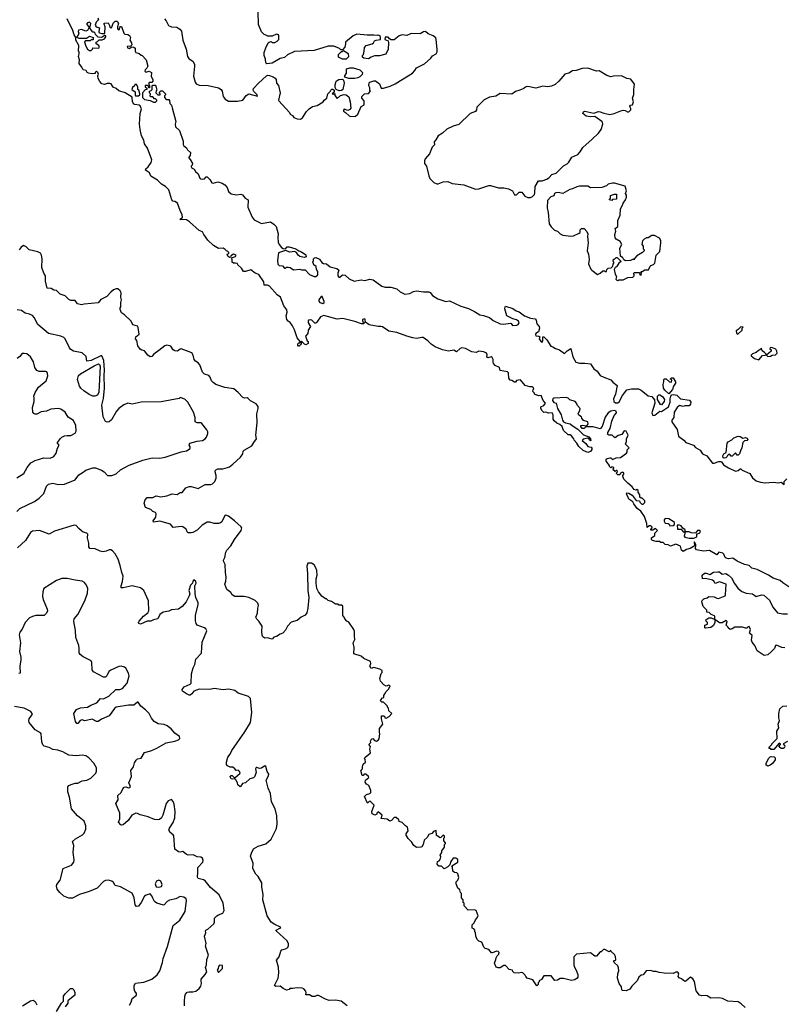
# Model space of a CAD drawing. Extents: x 2087054 to 2277909, y 548907 to 753496.
# Tile 86 of 256: x 2190453 to 2199031, y 589872 to 600916. Entities that reach past the tile are written whole.
import ezdxf

# ---------------------------------------------------------------- set-up
doc = ezdxf.new("R2010")
doc.units = 0

msp = doc.modelspace()

# ---------------------------------------------------------------- linework, layer by layer
at = {"layer": '0CON20XD'}
for points in [[(2193765, 597513), (2193732, 597545), (2193715, 597551), (2193694, 597545), (2193688, 597535), (2193690, 597515), (2193716, 597475), (2193690, 597435), (2193684, 597396), (2193658, 597365), (2193678, 597315), (2193688, 597305), (2193688, 597285), (2193665, 597268), (2193647, 597277), (2193615, 597310), (2193610, 597305), (2193610, 597275), (2193587, 597253), (2193580, 597255), (2193572, 597265), (2193575, 597280), (2193585, 597290), (2193598, 597292), (2193600, 597305), (2193565, 597348), (2193536, 597436), (2193512, 597482), (2193488, 597518), (2193464, 597535), (2193451, 597555), (2193442, 597595), (2193452, 597635), (2193451, 597661), (2193416, 597705), (2193378, 597805), (2193340, 597830), (2193256, 597926), (2193235, 597937), (2193195, 597940), (2193192, 597975), (2193135, 598058), (2193095, 598072), (2193045, 598112), (2192985, 598090), (2192965, 598092), (2192940, 598130), (2192902, 598165), (2192895, 598180), (2192875, 598187), (2192850, 598185), (2192838, 598198), (2192838, 598225), (2192830, 598235), (2192842, 598248), (2192875, 598260), (2192880, 598275), (2192852, 598288), (2192822, 598268), (2192818, 598252), (2192805, 598250), (2192788, 598265), (2192780, 598285), (2192800, 598295), (2192800, 598305), (2192790, 598315), (2192772, 598322), (2192758, 598338), (2192735, 598352), (2192685, 598350), (2192629, 598385), (2192562, 598445), (2192518, 598505), (2192505, 598538), (2192465, 598551), (2192359, 598649), (2192325, 598670), (2192250, 598675), (2192278, 598702), (2192277, 598727), (2192252, 598775), (2192225, 598858), (2192195, 598878), (2192172, 598882), (2192160, 598895), (2192128, 599008), (2192087, 599047), (2192043, 599073), (2191998, 599118), (2191925, 599163), (2191908, 599198), (2191865, 599230), (2191868, 599245), (2191893, 599267), (2191927, 599315), (2191934, 599345), (2191886, 599475), (2191853, 599523), (2191844, 599566), (2191821, 599615), (2191804, 599685), (2191799, 599745), (2191803, 599865), (2191820, 599915), (2191805, 599950), (2191795, 599958), (2191745, 599964), (2191735, 599970), (2191720, 599995), (2191715, 600048), (2191637, 600097), (2191565, 600120), (2191536, 600146), (2191500, 600160), (2191478, 600195), (2191465, 600202), (2191435, 600200), (2191405, 600189), (2191375, 600198), (2191352, 600222), (2191332, 600255), (2191330, 600285), (2191338, 600305), (2191330, 600325), (2191315, 600340), (2191300, 600325), (2191298, 600312), (2191265, 600310), (2191226, 600316), (2191210, 600325), (2191200, 600345), (2191164, 600354), (2191150, 600385), (2191121, 600425), (2191123, 600465), (2191114, 600505), (2191120, 600535), (2191120, 600555), (2191113, 600565), (2191117, 600625), (2191082, 600685), (2191083, 600715), (2191063, 600745), (2191051, 600795), (2190986, 600926)], [(2191328, 600938), (2191337, 600913), (2191312, 600888), (2191300, 600855), (2191310, 600835), (2191350, 600825), (2191340, 600785), (2191340, 600775), (2191348, 600768), (2191375, 600760), (2191405, 600760), (2191410, 600765), (2191412, 600835), (2191400, 600865), (2191402, 600878), (2191445, 600880), (2191462, 600852), (2191463, 600833), (2191475, 600820), (2191487, 600833), (2191501, 600879), (2191525, 600900), (2191545, 600900), (2191562, 600875), (2191550, 600835), (2191552, 600815), (2191568, 600802), (2191575, 600830), (2191585, 600840), (2191595, 600840), (2191620, 600765), (2191633, 600753), (2191665, 600750), (2191685, 600738), (2191696, 600716), (2191690, 600685), (2191707, 600657), (2191710, 600635), (2191695, 600620), (2191660, 600615), (2191662, 600602), (2191685, 600592), (2191708, 600612), (2191732, 600608), (2191748, 600595), (2191748, 600565), (2191755, 600550), (2191795, 600537), (2191815, 600518), (2191826, 600516), (2191872, 600465), (2191892, 600395), (2191879, 600371), (2191860, 600355), (2191858, 600338), (2191868, 600328), (2191905, 600338), (2191930, 600325), (2191928, 600278), (2191948, 600245), (2191948, 600225), (2191935, 600210), (2191905, 600210), (2191900, 600205), (2191900, 600185), (2191910, 600175), (2191908, 600152), (2191902, 600152), (2191900, 600165), (2191888, 600178), (2191862, 600178), (2191860, 600165), (2191878, 600148), (2191880, 600135), (2191862, 600128), (2191830, 600095), (2191830, 600045), (2191855, 600020), (2191915, 600010), (2191955, 599992), (2191975, 599990), (2191990, 600005), (2191990, 600015), (2191975, 600030), (2191965, 600030), (2191945, 600050), (2191925, 600050), (2191918, 600058), (2191920, 600085), (2191910, 600095), (2191910, 600115), (2191928, 600122), (2191940, 600135), (2191938, 600172), (2191948, 600182), (2191972, 600182), (2191982, 600172), (2191990, 600125), (2191983, 600117), (2191980, 600095), (2192002, 600072), (2192028, 600072), (2192030, 600085), (2192020, 600095), (2192020, 600105), (2192035, 600120), (2192055, 600120), (2192090, 600085), (2192090, 600075), (2192078, 600062), (2192078, 600045), (2192095, 600022), (2192125, 600020), (2192135, 600010), (2192138, 599978), (2192155, 599958), (2192165, 599928), (2192206, 599775), (2192199, 599745), (2192200, 599715), (2192245, 599672), (2192288, 599555), (2192288, 599515), (2192293, 599503), (2192325, 599480), (2192337, 599457), (2192370, 599425), (2192366, 599394), (2192352, 599375), (2192352, 599365), (2192367, 599347), (2192393, 599305), (2192388, 599285), (2192378, 599275), (2192382, 599255), (2192409, 599239), (2192424, 599214), (2192456, 599186), (2192475, 599140), (2192485, 599130), (2192505, 599128), (2192525, 599133), (2192545, 599152), (2192555, 599152), (2192588, 599125), (2192608, 599088), (2192625, 599082), (2192675, 599097), (2192725, 599084), (2192756, 599065), (2192781, 599035), (2192795, 598988), (2192824, 598964), (2192885, 598951), (2192935, 598959), (2192952, 598952), (2192983, 598915), (2193017, 598895), (2193014, 598815), (2193062, 598702), (2193082, 598672), (2193165, 598631), (2193265, 598648), (2193305, 598624), (2193330, 598595), (2193354, 598515), (2193348, 598475), (2193351, 598421), (2193364, 598395), (2193392, 598362), (2193410, 598350), (2193434, 598346), (2193455, 598367), (2193475, 598369), (2193550, 598345), (2193583, 598323)], [(2192077, 600927), (2192096, 600905), (2192121, 600851), (2192155, 600837), (2192215, 600831), (2192249, 600809), (2192267, 600787), (2192284, 600685), (2192321, 600585), (2192334, 600504), (2192350, 600480), (2192399, 600449), (2192413, 600415), (2192416, 600395), (2192403, 600283), (2192422, 600215), (2192434, 600195), (2192465, 600181), (2192567, 600177), (2192685, 600152), (2192713, 600133), (2192724, 600115), (2192736, 600055), (2192757, 600025), (2192795, 600004), (2192859, 600001), (2192895, 600001), (2192955, 600012), (2192993, 600067), (2193025, 600086), (2193120, 600060), (2193117, 600075), (2193079, 600109), (2193073, 600125), (2193076, 600145), (2193132, 600205), (2193223, 600287), (2193236, 600294), (2193255, 600292), (2193297, 600277), (2193319, 600259), (2193329, 600245), (2193334, 600205), (2193357, 600177), (2193377, 600095), (2193357, 600015), (2193361, 600005), (2193480, 599875), (2193487, 599857), (2193512, 599842), (2193530, 599820), (2193565, 599803), (2193605, 599801)], [(2193605, 599801), (2193627, 599815), (2193670, 599885), (2193700, 599915), (2193739, 599941), (2193790, 599955), (2193856, 599994), (2193870, 600015), (2193897, 600035), (2193910, 600085), (2193938, 600112), (2193943, 600127), (2193955, 600138), (2193967, 600137), (2193980, 600125), (2193980, 600105), (2193960, 600085), (2193975, 600080), (2193988, 600088), (2193990, 600065), (2194013, 600033), (2194053, 600067), (2194095, 600078), (2194115, 600074), (2194145, 600050), (2194160, 599995), (2194167, 599923), (2194155, 599908), (2194135, 599899), (2194095, 599912), (2194085, 599900), (2194085, 599890), (2194110, 599875), (2194148, 599838), (2194165, 599832), (2194220, 599835), (2194245, 599858), (2194285, 599942), (2194317, 599963), (2194317, 600007), (2194292, 600035), (2194293, 600055), (2194320, 600085), (2194365, 600090), (2194390, 600115), (2194383, 600123), (2194382, 600152), (2194370, 600175), (2194373, 600207), (2194380, 600215), (2194425, 600232), (2194445, 600232), (2194490, 600195), (2194510, 600150), (2194535, 600148), (2194610, 600170), (2194666, 600195), (2194725, 600233), (2194858, 600315), (2194887, 600345), (2194905, 600377), (2194995, 600422), (2195065, 600484), (2195085, 600510), (2195126, 600535), (2195136, 600554), (2195136, 600584), (2195127, 600695), (2195121, 600711), (2195092, 600735), (2195035, 600759), (2195005, 600783), (2194985, 600780), (2194945, 600759), (2194845, 600761), (2194795, 600738), (2194743, 600747), (2194710, 600735), (2194655, 600692), (2194622, 600692), (2194602, 600702), (2194585, 600720), (2194555, 600720), (2194550, 600695), (2194588, 600678), (2194592, 600655), (2194588, 600585), (2194559, 600531), (2194488, 600512), (2194435, 600510), (2194395, 600497), (2194365, 600478), (2194313, 600483), (2194300, 600495), (2194300, 600515), (2194310, 600525), (2194318, 600565), (2194320, 600605), (2194340, 600625), (2194408, 600645), (2194422, 600655), (2194435, 600678), (2194453, 600687), (2194500, 600695), (2194502, 600715), (2194496, 600736), (2194475, 600742), (2194465, 600738), (2194425, 600743), (2194351, 600741), (2194235, 600753), (2194195, 600736), (2194108, 600665), (2194110, 600645), (2194102, 600608), (2194075, 600580), (2194055, 600580), (2194042, 600592), (2193978, 600618), (2193915, 600618), (2193755, 600570), (2193535, 600560), (2193459, 600521), (2193425, 600494), (2193375, 600480), (2193285, 600428), (2193225, 600420), (2193213, 600433), (2193210, 600475), (2193197, 600515), (2193197, 600547), (2193215, 600600), (2193240, 600655), (2193250, 600665), (2193275, 600670), (2193285, 600662), (2193315, 600662), (2193343, 600677), (2193360, 600695), (2193362, 600735), (2193355, 600747), (2193335, 600753), (2193285, 600730), (2193235, 600730), (2193225, 600740), (2193195, 600750), (2193165, 600780), (2193134, 600864), (2193130, 601005)], [(2191255, 600570), (2191270, 600585), (2191275, 600600), (2191335, 600598), (2191350, 600605), (2191342, 600625), (2191310, 600645), (2191310, 600665), (2191325, 600670), (2191345, 600692), (2191379, 600691), (2191405, 600702), (2191420, 600725), (2191420, 600735), (2191405, 600740), (2191387, 600723), (2191372, 600718), (2191335, 600720), (2191302, 600752), (2191300, 600765), (2191290, 600775), (2191275, 600778), (2191258, 600795), (2191240, 600825), (2191250, 600875), (2191235, 600888), (2191215, 600880), (2191202, 600865), (2191230, 600835), (2191230, 600825), (2191212, 600795), (2191195, 600787), (2191145, 600808), (2191113, 600797), (2191110, 600785), (2191116, 600764), (2191108, 600742), (2191092, 600722), (2191115, 600708), (2191202, 600708), (2191235, 600732), (2191278, 600718), (2191278, 600692), (2191255, 600690), (2191242, 600678), (2191195, 600680), (2191182, 600668), (2191195, 600620), (2191212, 600585), (2191235, 600570), (2191255, 600570)], [(2194115, 600472), (2194075, 600472), (2194030, 600495), (2194030, 600525), (2194062, 600558), (2194075, 600560), (2194085, 600570), (2194125, 600550), (2194137, 600537), (2194142, 600498), (2194115, 600472)], [(2194213, 600257), (2194145, 600258), (2194102, 600272), (2194100, 600285), (2194118, 600315), (2194120, 600365), (2194155, 600378), (2194195, 600378), (2194270, 600355), (2194300, 600325), (2194297, 600303), (2194270, 600275), (2194245, 600263), (2194213, 600257)], [(2196155, 598920), (2196185, 598922), (2196205, 598932), (2196227, 598955), (2196233, 598975), (2196237, 599045), (2196272, 599108), (2196315, 599110), (2196365, 599127), (2196393, 599145), (2196422, 599178), (2196470, 599195), (2196555, 599276), (2196595, 599300), (2196615, 599320), (2196647, 599373), (2196714, 599405), (2196742, 599435), (2196769, 599481), (2196876, 599575), (2196945, 599644), (2196976, 599685), (2196996, 599745), (2196993, 599765), (2196984, 599775), (2196905, 599829), (2196856, 599826), (2196808, 599835), (2196772, 599865), (2196777, 599883), (2196795, 599891), (2196895, 599869), (2196945, 599885), (2196965, 599883), (2197005, 599866), (2197075, 599851), (2197123, 599863), (2197196, 599894), (2197225, 599900), (2197245, 599898), (2197271, 599881), (2197285, 599883), (2197308, 599905), (2197310, 599915), (2197298, 599945), (2197304, 599956), (2197327, 599963), (2197339, 599995), (2197328, 600035), (2197344, 600076), (2197343, 600135), (2197352, 600192), (2197308, 600248), (2197265, 600257), (2197206, 600286), (2197115, 600284), (2197085, 600276), (2197039, 600289), (2196955, 600341), (2196925, 600339), (2196825, 600372), (2196762, 600368), (2196695, 600346), (2196655, 600341), (2196614, 600316), (2196568, 600305), (2196502, 600228), (2196459, 600191), (2196420, 600170), (2196376, 600164), (2196322, 600172), (2196245, 600149), (2196155, 600167), (2196135, 600162), (2196102, 600142), (2196065, 600124), (2196015, 600112), (2195975, 600082), (2195842, 600088), (2195795, 600059), (2195725, 600047), (2195663, 600017), (2195580, 599935), (2195577, 599905), (2195565, 599888), (2195505, 599863), (2195378, 599742), (2195317, 599723), (2195245, 599689), (2195195, 599645), (2195146, 599615), (2195123, 599567), (2195104, 599545), (2195106, 599514), (2195080, 599485), (2195049, 599411), (2195002, 599355), (2194994, 599334), (2194996, 599305), (2195018, 599275), (2195042, 599165), (2195056, 599135), (2195100, 599090), (2195132, 599075), (2195146, 599074), (2195205, 599099), (2195255, 599100), (2195305, 599079), (2195435, 599064), (2195565, 599016), (2195605, 599019), (2195715, 599057), (2195736, 599056), (2195825, 599030), (2195885, 599032), (2195935, 599018), (2195980, 598995), (2196005, 598950), (2196025, 598950), (2196055, 598980), (2196085, 598980), (2196120, 598935), (2196155, 598920)], [(2194038, 600118), (2194002, 600132), (2193992, 600155), (2193993, 600185), (2194003, 600225), (2194014, 600236), (2194035, 600247), (2194075, 600250), (2194087, 600237), (2194092, 600205), (2194077, 600135), (2194065, 600123), (2194038, 600118)], [(2191785, 600063), (2191800, 600075), (2191802, 600085), (2191790, 600125), (2191780, 600135), (2191780, 600165), (2191765, 600190), (2191745, 600190), (2191740, 600175), (2191720, 600155), (2191713, 600133), (2191748, 600108), (2191747, 600075), (2191754, 600064), (2191785, 600063)], [(2197165, 597992), (2197175, 597998), (2197223, 597997), (2197275, 598024), (2197332, 598028), (2197347, 598043), (2197348, 598058), (2197340, 598065), (2197345, 598080), (2197405, 598080), (2197412, 598055), (2197425, 598052), (2197428, 598078), (2197420, 598085), (2197425, 598090), (2197435, 598090), (2197468, 598112), (2197508, 598112), (2197525, 598150), (2197535, 598160), (2197565, 598170), (2197578, 598185), (2197593, 598275), (2197633, 598315), (2197646, 598415), (2197645, 598440), (2197632, 598465), (2197575, 598494), (2197546, 598494), (2197505, 598468), (2197485, 598468), (2197460, 598455), (2197440, 598435), (2197432, 598395), (2197448, 598375), (2197448, 598345), (2197460, 598335), (2197460, 598325), (2197440, 598305), (2197375, 598268), (2197352, 598238), (2197348, 598222), (2197335, 598230), (2197305, 598217), (2197251, 598211), (2197231, 598221), (2197218, 598245), (2197193, 598263), (2197187, 598355), (2197208, 598395), (2197189, 598429), (2197146, 598456), (2197135, 598470), (2197130, 598505), (2197140, 598545), (2197132, 598575), (2197162, 598598), (2197163, 598665), (2197188, 598725), (2197193, 598795), (2197217, 598835), (2197222, 598858), (2197250, 598895), (2197260, 598925), (2197259, 598949), (2197250, 598965), (2197262, 598995), (2197245, 599048), (2197125, 599082), (2197105, 599082), (2197055, 599070), (2197037, 599053), (2196983, 599033), (2196855, 599030), (2196825, 599050), (2196735, 599050), (2196705, 599042), (2196655, 599018), (2196625, 599010), (2196545, 598967), (2196495, 598979), (2196468, 598975), (2196453, 598967), (2196445, 598940), (2196412, 598928), (2196375, 598890), (2196369, 598805), (2196381, 598755), (2196393, 598625), (2196415, 598593), (2196454, 598554), (2196485, 598543), (2196515, 598514), (2196545, 598500), (2196635, 598490), (2196665, 598492), (2196728, 598522), (2196739, 598531), (2196742, 598558), (2196756, 598574), (2196786, 598576), (2196815, 598542), (2196826, 598515), (2196823, 598485), (2196832, 598415), (2196821, 598325), (2196834, 598285), (2196842, 598225), (2196836, 598176), (2196859, 598119), (2196870, 598105), (2196935, 598060), (2196966, 598074), (2196995, 598100), (2197015, 598100), (2197025, 598090), (2197035, 598090), (2197040, 598115), (2197055, 598130), (2197087, 598133), (2197108, 598152), (2197110, 598175), (2197120, 598185), (2197120, 598195), (2197110, 598205), (2197115, 598230), (2197125, 598230), (2197145, 598248), (2197157, 598247), (2197200, 598205), (2197174, 598186), (2197150, 598145), (2197132, 598138), (2197122, 598115), (2197133, 598063), (2197148, 598035), (2197140, 598005), (2197153, 597993), (2197165, 597992)], [(2197095, 598890), (2197070, 598895), (2197070, 598905), (2197080, 598915), (2197080, 598945), (2197125, 598960), (2197148, 598958), (2197150, 598905), (2197105, 598900), (2197095, 598890)], [(2195288, 591475), (2195280, 591435), (2195257, 591413), (2195215, 591392), (2195185, 591420), (2195155, 591420), (2195138, 591445), (2195140, 591475), (2195158, 591482), (2195170, 591495), (2195177, 591525), (2195172, 591545), (2195188, 591575), (2195188, 591595), (2195220, 591635), (2195220, 591665), (2195230, 591675), (2195230, 591685), (2195210, 591705), (2195210, 591735), (2195220, 591745), (2195218, 591758), (2195205, 591770), (2195178, 591742), (2195165, 591740), (2195145, 591760), (2195130, 591765), (2195125, 591820), (2195100, 591815), (2195075, 591788), (2195044, 591776), (2195026, 591744), (2194990, 591715), (2194980, 591665), (2194965, 591640), (2194955, 591634), (2194905, 591631), (2194875, 591653), (2194850, 591695), (2194811, 591731), (2194788, 591768), (2194790, 591785), (2194813, 591817), (2194805, 591860), (2194780, 591875), (2194745, 591912), (2194712, 591922), (2194705, 591940), (2194678, 591968), (2194653, 591967), (2194626, 591934), (2194605, 591928), (2194575, 591950), (2194510, 591955), (2194520, 591995), (2194475, 592030), (2194460, 592015), (2194460, 592005), (2194436, 591994), (2194407, 592007), (2194402, 592035), (2194430, 592105), (2194385, 592150), (2194372, 592148), (2194355, 592130), (2194320, 592205), (2194343, 592227), (2194382, 592238), (2194392, 592248), (2194392, 592272), (2194370, 592325), (2194345, 592342), (2194327, 592365), (2194334, 592386), (2194370, 592415), (2194368, 592428), (2194335, 592452), (2194318, 592452), (2194305, 592440), (2194295, 592440), (2194282, 592495), (2194300, 592515), (2194298, 592535), (2194308, 592565), (2194332, 592588), (2194327, 592617), (2194320, 592625), (2194330, 592645), (2194360, 592665), (2194387, 592693), (2194380, 592735), (2194388, 592765), (2194370, 592785), (2194392, 592808), (2194390, 592825), (2194398, 592845), (2194415, 592852), (2194435, 592832), (2194455, 592823), (2194476, 592834), (2194485, 592850), (2194492, 592905), (2194488, 592925), (2194490, 592965), (2194528, 593015), (2194512, 593075), (2194513, 593107), (2194537, 593107), (2194550, 593095), (2194550, 593085), (2194565, 593082), (2194599, 593101), (2194628, 593135), (2194593, 593163), (2194590, 593195), (2194580, 593205), (2194578, 593218), (2194535, 593260), (2194515, 593260), (2194500, 593275), (2194503, 593287), (2194522, 593308), (2194538, 593312), (2194540, 593335), (2194550, 593355), (2194565, 593380), (2194595, 593410), (2194610, 593445), (2194595, 593452), (2194565, 593442), (2194537, 593457), (2194502, 593495), (2194493, 593525), (2194508, 593582), (2194520, 593595), (2194518, 593618), (2194495, 593632), (2194425, 593650), (2194395, 593640), (2194382, 593665), (2194392, 593695), (2194389, 593719), (2194312, 593752), (2194285, 593777), (2194200, 593805), (2194206, 593875), (2194194, 593925), (2194213, 593965), (2194208, 594002), (2194208, 594055), (2194200, 594075), (2194145, 594160), (2194125, 594170), (2194100, 594195), (2194100, 594205), (2194080, 594235), (2194078, 594338), (2194065, 594350), (2194035, 594350), (2194025, 594360), (2193995, 594360), (2193952, 594392), (2193915, 594400), (2193895, 594420), (2193885, 594420), (2193841, 594451), (2193805, 594500), (2193788, 594535), (2193778, 594595), (2193780, 594645), (2193790, 594685), (2193787, 594737), (2193777, 594767), (2193755, 594800), (2193725, 594820), (2193685, 594820), (2193673, 594785), (2193683, 594705), (2193687, 594515), (2193696, 594435), (2193686, 594314), (2193673, 594265), (2193654, 594236), (2193610, 594215), (2193565, 594176), (2193500, 594160), (2193456, 594114), (2193435, 594067), (2193406, 594034), (2193375, 594023), (2193335, 593997), (2193305, 593990), (2193285, 593968), (2193235, 593982), (2193205, 593978), (2193182, 593995), (2193173, 594013), (2193168, 594055), (2193172, 594112), (2193135, 594168), (2193112, 594192), (2193103, 594215), (2193122, 594258), (2193123, 594315), (2193133, 594345), (2193125, 594372), (2193114, 594384), (2193095, 594402), (2193025, 594436), (2192973, 594447), (2192865, 594447), (2192837, 594467), (2192823, 594493), (2192777, 594525), (2192753, 594585), (2192765, 594620), (2192770, 594665), (2192761, 594715), (2192759, 594805), (2192742, 594835), (2192739, 594855), (2192754, 594885), (2192767, 594945), (2192777, 594965), (2192823, 595015), (2192864, 595085), (2192938, 595185), (2192944, 595215), (2192938, 595228), (2192864, 595295), (2192795, 595346), (2192765, 595360), (2192756, 595354), (2192721, 595285), (2192705, 595271), (2192685, 595264), (2192635, 595266), (2192585, 595280), (2192555, 595279), (2192502, 595248), (2192445, 595190), (2192394, 595166), (2192375, 595160), (2192342, 595162), (2192332, 595172), (2192321, 595201), (2192309, 595209), (2192285, 595227), (2192265, 595231), (2192175, 595220), (2192145, 595258), (2192027, 595293), (2191955, 595282), (2191952, 595295), (2191979, 595335), (2191983, 595375), (2191975, 595387), (2191945, 595398), (2191924, 595424), (2191865, 595444), (2191851, 595495), (2191860, 595530), (2191884, 595556), (2191945, 595556), (2191985, 595577), (2192035, 595564), (2192105, 595574), (2192162, 595598), (2192219, 595591), (2192255, 595612), (2192276, 595614), (2192316, 595664), (2192355, 595681), (2192378, 595682), (2192455, 595656), (2192535, 595704), (2192596, 595704), (2192615, 595710), (2192641, 595735), (2192656, 595775), (2192659, 595805), (2192646, 595845), (2192650, 595865), (2192675, 595879), (2192731, 595879), (2192786, 595894), (2192805, 595900), (2192845, 595931), (2192930, 596010), (2192958, 596045), (2192962, 596075), (2192972, 596088), (2193059, 596135), (2193078, 596175), (2193108, 596215), (2193104, 596255), (2193118, 596395), (2193113, 596495), (2193129, 596555), (2193127, 596577), (2193105, 596608), (2193043, 596643), (2193015, 596669), (2193005, 596674), (2192975, 596672), (2192955, 596680), (2192904, 596735), (2192855, 596774), (2192755, 596792), (2192655, 596826), (2192624, 596845), (2192604, 596865), (2192591, 596905), (2192576, 596926), (2192525, 596942), (2192505, 596961), (2192474, 597044), (2192455, 597066), (2192425, 597086), (2192411, 597105), (2192398, 597155), (2192385, 597178), (2192265, 597223), (2192255, 597222), (2192225, 597199), (2192195, 597201), (2192175, 597215), (2192149, 597255), (2192105, 597264), (2192083, 597257), (2192013, 597207), (2191958, 597165), (2191935, 597139), (2191915, 597134), (2191890, 597155), (2191855, 597202), (2191825, 597210), (2191805, 597222), (2191778, 597258), (2191767, 597317), (2191752, 597335), (2191755, 597358), (2191792, 597388), (2191782, 597465), (2191775, 597478), (2191724, 597494), (2191704, 597534), (2191630, 597605), (2191595, 597630), (2191580, 597665), (2191580, 597685), (2191588, 597695), (2191587, 597743), (2191597, 597775), (2191588, 597805), (2191593, 597853), (2191582, 597875), (2191555, 597897), (2191535, 597896), (2191507, 597885), (2191475, 597861), (2191429, 597811), (2191365, 597776), (2191335, 597741), (2191175, 597726), (2191145, 597717), (2191100, 597730), (2191075, 597766), (2191025, 597767), (2191005, 597778), (2190965, 597818), (2190906, 597836), (2190865, 597878), (2190835, 597883), (2190805, 597900), (2190762, 597905), (2190742, 597985), (2190744, 598045), (2190724, 598075), (2190702, 598135), (2190704, 598234), (2190697, 598275), (2190685, 598298), (2190655, 598312), (2190560, 598335), (2190525, 598368), (2190495, 598382), (2190468, 598365), (2190446, 598334)], [(2193583, 598323), (2193615, 598314), (2193665, 598278), (2193668, 598255), (2193645, 598250), (2193595, 598261), (2193578, 598275), (2193560, 598305), (2193536, 598316), (2193485, 598310), (2193435, 598328), (2193357, 598303), (2193344, 598215), (2193348, 598175), (2193365, 598160), (2193400, 598155), (2193425, 598130), (2193435, 598130), (2193445, 598140), (2193465, 598140), (2193486, 598136), (2193525, 598112), (2193595, 598117), (2193615, 598110), (2193655, 598110), (2193705, 598058), (2193755, 598036), (2193774, 598036), (2193797, 598055), (2193799, 598089), (2193782, 598115), (2193778, 598148), (2193765, 598160), (2193755, 598160), (2193740, 598195), (2193750, 598215), (2193750, 598235), (2193760, 598245), (2193775, 598247), (2193815, 598230), (2193844, 598194), (2193863, 598183), (2193895, 598176), (2193936, 598146), (2194012, 598125), (2194032, 598105), (2194023, 598075), (2194022, 598045), (2194035, 598030), (2194045, 598030), (2194075, 598053), (2194105, 598051), (2194149, 598009), (2194205, 597982), (2194285, 598000), (2194325, 597990), (2194383, 598007), (2194419, 597999), (2194516, 597926), (2194555, 597916), (2194616, 597916), (2194685, 597899), (2194722, 597865), (2194775, 597837), (2194830, 597845), (2194872, 597868), (2194906, 597876), (2194985, 597862), (2195042, 597862), (2195057, 597855), (2195084, 597824), (2195145, 597786), (2195234, 597754), (2195275, 597761), (2195402, 597702), (2195487, 597677), (2195557, 597645), (2195616, 597606), (2195655, 597600), (2195722, 597575), (2195764, 597544), (2195845, 597506), (2195885, 597500), (2195955, 597512), (2195965, 597510), (2195980, 597485), (2196030, 597490), (2196045, 597498), (2196058, 597515), (2196050, 597535), (2196025, 597550), (2195985, 597562), (2195918, 597595), (2195896, 597674), (2195898, 597695), (2195905, 597702), (2195987, 597677), (2196021, 597651), (2196055, 597641), (2196118, 597595), (2196185, 597569), (2196235, 597560), (2196247, 597545), (2196255, 597505), (2196281, 597475), (2196286, 597455), (2196272, 597415), (2196245, 597398), (2196238, 597385), (2196245, 597372), (2196277, 597367), (2196288, 597358), (2196282, 597335), (2196305, 597302), (2196315, 597300), (2196322, 597318), (2196322, 597358), (2196335, 597358), (2196365, 597327), (2196412, 597255), (2196435, 597248), (2196465, 597227), (2196508, 597215), (2196565, 597172), (2196595, 597202), (2196635, 597228), (2196658, 597135), (2196694, 597075), (2196735, 597062), (2196793, 597063), (2196855, 597055), (2196895, 596999), (2196930, 596975), (2196965, 596926), (2197007, 596907), (2197083, 596875), (2197109, 596849), (2197155, 596815), (2197136, 596715), (2197115, 596665), (2197120, 596635), (2197138, 596618), (2197163, 596617), (2197179, 596631), (2197215, 596702), (2197265, 596766), (2197315, 596776), (2197395, 596776), (2197425, 596762), (2197505, 596698), (2197545, 596689), (2197574, 596654), (2197579, 596615), (2197546, 596505), (2197555, 596478), (2197580, 596480), (2197633, 596527), (2197655, 596523), (2197665, 596528), (2197730, 596575), (2197751, 596625), (2197750, 596665), (2197758, 596695), (2197771, 596709), (2197787, 596713), (2197826, 596706), (2197865, 596663), (2197969, 596649), (2197982, 596625), (2197977, 596603), (2197962, 596585), (2197916, 596584), (2197895, 596577), (2197855, 596587), (2197830, 596565), (2197796, 596515), (2197790, 596455), (2197768, 596425), (2197770, 596405), (2197829, 596319), (2197844, 596245), (2197905, 596201), (2197928, 596175), (2198014, 596144), (2198035, 596117), (2198086, 596086), (2198113, 596045), (2198163, 596025), (2198225, 595942), (2198245, 595942), (2198295, 595962), (2198315, 595961), (2198326, 595956), (2198349, 595925), (2198405, 595888), (2198485, 595854), (2198515, 595860), (2198535, 595880), (2198545, 595880), (2198560, 595865), (2198645, 595825), (2198675, 595779), (2198715, 595744), (2198765, 595729), (2198815, 595723), (2198905, 595730), (2198965, 595720), (2198995, 595728), (2199028, 595702), (2199030, 595735), (2199060, 595765)], [(2193855, 597732), (2193867, 597743), (2193870, 597755), (2193845, 597810), (2193835, 597812), (2193808, 597775), (2193808, 597758), (2193820, 597745), (2193855, 597732)], [(2190420, 595400), (2190455, 595432), (2190618, 595512), (2190672, 595548), (2190725, 595603), (2190754, 595685), (2190775, 595707), (2190825, 595718), (2190885, 595702), (2190955, 595705), (2191075, 595756), (2191115, 595812), (2191155, 595832), (2191195, 595862), (2191275, 595889), (2191305, 595889), (2191372, 595865), (2191402, 595845), (2191440, 595805), (2191485, 595802), (2191535, 595824), (2191584, 595866), (2191682, 595918), (2191835, 595974), (2191940, 596000), (2192022, 595998), (2192085, 596008), (2192265, 596068), (2192325, 596080), (2192367, 596105), (2192366, 596125), (2192353, 596145), (2192360, 596165), (2192445, 596190), (2192503, 596197), (2192532, 596215), (2192547, 596235), (2192562, 596275), (2192562, 596295), (2192553, 596315), (2192495, 596387), (2192484, 596394), (2192445, 596394), (2192421, 596405), (2192422, 596455), (2192404, 596515), (2192339, 596625), (2192305, 596659), (2192255, 596678), (2192242, 596668), (2192041, 596629), (2191816, 596626), (2191715, 596604), (2191665, 596614), (2191623, 596597), (2191565, 596554), (2191538, 596525), (2191482, 596428), (2191455, 596405), (2191435, 596401), (2191415, 596411), (2191391, 596461), (2191373, 596593), (2191392, 596668), (2191405, 596785), (2191401, 596925), (2191406, 596986), (2191397, 597095), (2191376, 597146), (2191365, 597147), (2191255, 597092), (2191208, 597085), (2191197, 597137), (2191155, 597179), (2191055, 597197), (2191026, 597216), (2191011, 597235), (2190965, 597338), (2190950, 597350), (2190915, 597366), (2190775, 597398), (2190655, 597496), (2190617, 597575), (2190595, 597599), (2190564, 597614), (2190516, 597626), (2190475, 597654), (2190425, 597662)], [(2199080, 594555), (2199015, 594599), (2198985, 594627), (2198905, 594653), (2198855, 594684), (2198725, 594748), (2198665, 594764), (2198635, 594796), (2198585, 594805), (2198503, 594843), (2198455, 594876), (2198405, 594870), (2198379, 594875), (2198369, 594885), (2198353, 594923), (2198342, 594932), (2198295, 594942), (2198275, 594914), (2198193, 594963), (2198125, 594954), (2198045, 594971), (2198033, 594985), (2198040, 595025), (2198025, 595060), (2198020, 595055), (2198022, 595018), (2198013, 595007), (2197975, 594983), (2197935, 594973), (2197895, 594950), (2197878, 594968), (2197865, 595010), (2197815, 595032), (2197755, 595010), (2197727, 595027), (2197695, 595030), (2197672, 595052), (2197645, 595052), (2197632, 595062), (2197595, 595062), (2197554, 595074), (2197542, 595085), (2197542, 595105), (2197578, 595132), (2197580, 595155), (2197610, 595185), (2197585, 595210), (2197555, 595190), (2197532, 595192), (2197532, 595198), (2197550, 595215), (2197550, 595225), (2197535, 595240), (2197515, 595240), (2197492, 595222), (2197488, 595265), (2197464, 595344), (2197422, 595402), (2197381, 595435), (2197342, 595485), (2197330, 595510), (2197285, 595538), (2197277, 595567), (2197260, 595595), (2197265, 595610), (2197285, 595607), (2197325, 595582), (2197370, 595525), (2197408, 595518), (2197410, 595505), (2197433, 595483), (2197447, 595483), (2197468, 595502), (2197465, 595520), (2197435, 595550), (2197425, 595550), (2197412, 595562), (2197410, 595585), (2197392, 595615), (2197390, 595635), (2197378, 595648), (2197365, 595640), (2197345, 595648), (2197326, 595676), (2197275, 595717), (2197232, 595762), (2197220, 595795), (2197220, 595805), (2197232, 595818), (2197230, 595835), (2197215, 595842), (2197192, 595828), (2197185, 595810), (2197165, 595812), (2197150, 595825), (2197150, 595835), (2197160, 595845), (2197155, 595860), (2197145, 595860), (2197135, 595850), (2197125, 595860), (2197115, 595860), (2197110, 595875), (2197120, 595885), (2197120, 595895), (2197095, 595900), (2197085, 595890), (2197070, 595905), (2197070, 595915), (2197033, 595965), (2197033, 595985), (2197045, 595996), (2197075, 596002), (2197085, 596002), (2197105, 595982), (2197145, 596000), (2197195, 596005), (2197260, 596055), (2197267, 596065), (2197268, 596092), (2197290, 596115), (2197250, 596155), (2197260, 596185), (2197259, 596215), (2197278, 596255), (2197255, 596300), (2197235, 596303), (2197208, 596262), (2197168, 596252), (2197135, 596228), (2197122, 596232), (2197100, 596255), (2197065, 596256), (2197052, 596265), (2197053, 596285), (2197078, 596332), (2197095, 596413), (2197121, 596475), (2197148, 596505), (2197145, 596525), (2197125, 596534), (2197084, 596526), (2197054, 596506), (2197022, 596458), (2196987, 596353), (2196965, 596328), (2196885, 596348), (2196825, 596350), (2196805, 596350), (2196785, 596332), (2196765, 596332), (2196750, 596355), (2196750, 596365), (2196765, 596370), (2196815, 596360), (2196828, 596375), (2196832, 596385), (2196826, 596405), (2196779, 596419), (2196758, 596445), (2196755, 596460), (2196725, 596480), (2196718, 596495), (2196738, 596535), (2196739, 596555), (2196710, 596590), (2196700, 596615), (2196685, 596634), (2196625, 596653), (2196605, 596670), (2196585, 596677), (2196445, 596672), (2196434, 596665), (2196430, 596645), (2196445, 596623), (2196472, 596615), (2196486, 596556), (2196528, 596485), (2196544, 596424), (2196555, 596407), (2196575, 596394), (2196630, 596385), (2196650, 596365), (2196713, 596323), (2196780, 596260), (2196837, 596237), (2196858, 596215), (2196860, 596195), (2196855, 596192), (2196845, 596200), (2196838, 596218), (2196825, 596223), (2196775, 596211), (2196763, 596195), (2196805, 596163), (2196825, 596130), (2196865, 596123), (2196872, 596112), (2196872, 596095), (2196855, 596071), (2196825, 596061), (2196776, 596085), (2196725, 596128), (2196705, 596168), (2196675, 596200), (2196670, 596215), (2196645, 596248), (2196628, 596258), (2196605, 596260), (2196555, 596310), (2196538, 596355), (2196512, 596375), (2196479, 596389), (2196448, 596418), (2196437, 596435), (2196437, 596485), (2196425, 596508), (2196386, 596504), (2196355, 596513), (2196335, 596512), (2196315, 596530), (2196300, 596555), (2196300, 596575), (2196335, 596588), (2196352, 596615), (2196324, 596645), (2196305, 596700), (2196273, 596697), (2196230, 596715), (2196228, 596728), (2196210, 596745), (2196213, 596767), (2196220, 596775), (2196218, 596788), (2196207, 596797), (2196175, 596798), (2196125, 596812), (2196070, 596875), (2196025, 596870), (2196015, 596850), (2196005, 596850), (2195975, 596870), (2195955, 596872), (2195940, 596895), (2195936, 596956), (2195925, 596968), (2195845, 596980), (2195836, 597016), (2195786, 597036), (2195769, 597059), (2195763, 597075), (2195764, 597105), (2195755, 597127), (2195744, 597136), (2195705, 597123), (2195695, 597130), (2195697, 597165), (2195685, 597180), (2195655, 597192), (2195605, 597200), (2195575, 597183), (2195525, 597189), (2195455, 597230), (2195415, 597234), (2195395, 597228), (2195355, 597192), (2195325, 597211), (2195265, 597198), (2195195, 597215), (2195115, 597246), (2195069, 597275), (2195033, 597313), (2194981, 597351), (2194965, 597353), (2194905, 597341), (2194865, 597348), (2194795, 597365), (2194684, 597406), (2194594, 597424), (2194525, 597471), (2194504, 597476), (2194475, 597474), (2194375, 597492), (2194332, 597522), (2194330, 597555), (2194325, 597560), (2194300, 597555), (2194300, 597535), (2194320, 597515), (2194310, 597505), (2194286, 597504), (2194212, 597532), (2194095, 597562), (2194075, 597564), (2194015, 597556), (2193865, 597597), (2193828, 597582), (2193785, 597524), (2193775, 597514), (2193765, 597513)], [(2198505, 597390), (2198515, 597392), (2198558, 597432), (2198560, 597455), (2198568, 597468), (2198545, 597470), (2198515, 597440), (2198490, 597425), (2198495, 597400), (2198505, 597390)], [(2190421, 595779), (2190500, 595825), (2190536, 595895), (2190577, 595947), (2190625, 595971), (2190725, 596001), (2190795, 595999), (2190835, 596016), (2190864, 596055), (2190878, 596112), (2190896, 596144), (2190879, 596165), (2190879, 596175), (2190911, 596219), (2190926, 596235), (2190955, 596249), (2190985, 596254), (2191025, 596252), (2191075, 596280), (2191088, 596302), (2191082, 596365), (2191055, 596419), (2190998, 596458), (2190965, 596514), (2190915, 596546), (2190885, 596554), (2190803, 596547), (2190754, 596526), (2190695, 596518), (2190645, 596492), (2190625, 596492), (2190610, 596500), (2190600, 596515), (2190597, 596565), (2190614, 596635), (2190614, 596675), (2190613, 596695), (2190625, 596735), (2190663, 596795), (2190751, 596865), (2190768, 596922), (2190766, 596946), (2190758, 596965), (2190742, 596972), (2190671, 596971), (2190645, 596981), (2190624, 597015), (2190608, 597078), (2190576, 597136), (2190535, 597167), (2190505, 597173), (2190479, 597171), (2190455, 597140), (2190424, 597115)], [(2198745, 597100), (2198785, 597150), (2198818, 597152), (2198830, 597160), (2198810, 597185), (2198782, 597202), (2198775, 597230), (2198758, 597212), (2198740, 597205), (2198715, 597182), (2198673, 597167), (2198660, 597155), (2198660, 597145), (2198695, 597117), (2198745, 597100)], [(2198845, 597140), (2198875, 597142), (2198895, 597152), (2198932, 597158), (2198950, 597175), (2198947, 597197), (2198935, 597220), (2198897, 597237), (2198872, 597238), (2198870, 597225), (2198882, 597212), (2198882, 597198), (2198830, 597155), (2198845, 597140)], [(2191295, 596692), (2191275, 596694), (2191233, 596713), (2191173, 596753), (2191139, 596785), (2191124, 596805), (2191100, 596880), (2191113, 596925), (2191136, 596945), (2191287, 597035), (2191336, 597056), (2191349, 597049), (2191355, 597025), (2191340, 596740), (2191327, 596705), (2191295, 596692)], [(2197735, 596720), (2197690, 596760), (2197676, 596785), (2197671, 596825), (2197680, 596855), (2197678, 596882), (2197685, 596888), (2197707, 596887), (2197743, 596853), (2197765, 596850), (2197770, 596875), (2197750, 596885), (2197765, 596900), (2197785, 596898), (2197810, 596855), (2197812, 596838), (2197786, 596805), (2197775, 596768), (2197735, 596720)], [(2197655, 596598), (2197641, 596601), (2197610, 596655), (2197608, 596692), (2197623, 596707), (2197635, 596708), (2197665, 596689), (2197688, 596655), (2197684, 596635), (2197655, 596598)], [(2198355, 595998), (2198345, 596002), (2198341, 596025), (2198354, 596046), (2198377, 596063), (2198391, 596165), (2198400, 596180), (2198442, 596205), (2198465, 596227), (2198515, 596244), (2198535, 596241), (2198565, 596223), (2198595, 596231), (2198615, 596221), (2198621, 596205), (2198615, 596196), (2198585, 596193), (2198567, 596175), (2198556, 596115), (2198538, 596082), (2198528, 596045), (2198515, 596030), (2198502, 596032), (2198485, 596058), (2198445, 596020), (2198435, 596020), (2198418, 596038), (2198405, 596040), (2198392, 596028), (2198390, 596015), (2198375, 596003), (2198355, 595998)], [(2197745, 595240), (2197785, 595242), (2197800, 595255), (2197798, 595275), (2197785, 595288), (2197735, 595318), (2197695, 595320), (2197683, 595307), (2197683, 595293), (2197695, 595270), (2197727, 595267), (2197738, 595258), (2197745, 595240)], [(2191148, 595182), (2191115, 595208), (2191085, 595244), (2191065, 595248), (2190842, 595178), (2190785, 595144), (2190675, 595188), (2190595, 595180), (2190574, 595165), (2190517, 595075), (2190428, 594992)], [(2194127, 589855), (2194058, 589908), (2193995, 589919), (2193925, 589916), (2193885, 589929), (2193805, 589970), (2193785, 589970), (2193765, 589960), (2193735, 589960), (2193705, 589978), (2193665, 589980), (2193667, 590003), (2193665, 590020), (2193640, 590045), (2193622, 590052), (2193565, 590057), (2193515, 590048), (2193485, 590050), (2193475, 590040), (2193445, 590032), (2193409, 590049), (2193375, 590077), (2193325, 590073), (2193313, 590083), (2193353, 590167), (2193362, 590225), (2193358, 590288), (2193334, 590366), (2193364, 590405), (2193381, 590469), (2193395, 590483), (2193435, 590494), (2193460, 590510), (2193469, 590531), (2193469, 590549), (2193453, 590583), (2193330, 590695), (2193330, 590705), (2193372, 590725), (2193382, 590735), (2193379, 590739), (2193315, 590767), (2193275, 590793), (2193228, 590865), (2193182, 591045), (2193184, 591104), (2193168, 591185), (2193170, 591235), (2193128, 591305), (2193102, 591332), (2193067, 591395), (2193073, 591455), (2193044, 591535), (2193053, 591567), (2193075, 591618), (2193130, 591645), (2193215, 591671), (2193276, 591724), (2193334, 591846), (2193341, 591895), (2193339, 591985), (2193319, 592065), (2193277, 592145), (2193267, 592235), (2193241, 592295), (2193217, 592385), (2193246, 592435), (2193249, 592455), (2193231, 592485), (2193215, 592540), (2193203, 592547), (2193165, 592522), (2193145, 592518), (2193115, 592530), (2193105, 592528), (2193100, 592515), (2193106, 592474), (2193086, 592424), (2193075, 592413), (2193035, 592402), (2192985, 592356), (2192952, 592348), (2192935, 592318), (2192925, 592312), (2192900, 592335), (2192898, 592355), (2192879, 592389), (2192865, 592400), (2192845, 592398), (2192825, 592403), (2192814, 592425), (2192825, 592438), (2192835, 592438), (2192862, 592412), (2192868, 592412), (2192926, 592464), (2192920, 592485), (2192905, 592498), (2192880, 592495), (2192868, 592515), (2192845, 592532), (2192815, 592534), (2192785, 592547), (2192772, 592562), (2192772, 592588), (2192790, 592645), (2192815, 592677), (2192832, 592718), (2192980, 592930), (2193041, 593035), (2193057, 593145), (2193042, 593302), (2193020, 593325), (2192905, 593363), (2192865, 593392), (2192795, 593407), (2192735, 593399), (2192635, 593413), (2192585, 593404), (2192465, 593406), (2192405, 593386), (2192384, 593355), (2192365, 593340), (2192355, 593339), (2192325, 593354), (2192280, 593385), (2192277, 593405), (2192297, 593435), (2192366, 593464), (2192377, 593475), (2192382, 593578), (2192400, 593645), (2192418, 593685), (2192431, 593745), (2192491, 593809), (2192502, 593935), (2192552, 594062), (2192543, 594083), (2192528, 594095), (2192445, 594125), (2192432, 594145), (2192424, 594174), (2192425, 594235), (2192457, 594355), (2192454, 594375), (2192429, 594435), (2192422, 594475), (2192417, 594565), (2192432, 594595), (2192428, 594615), (2192405, 594632), (2192395, 594620), (2192393, 594595), (2192370, 594575), (2192351, 594515), (2192360, 594475), (2192356, 594455), (2192322, 594388), (2192275, 594336), (2192235, 594306), (2192156, 594296), (2192125, 594281), (2192061, 594269), (2192026, 594244), (2192002, 594195), (2191954, 594186), (2191925, 594168), (2191885, 594168), (2191810, 594135), (2191789, 594145), (2191786, 594155), (2191795, 594171), (2191843, 594227), (2191889, 594265), (2191902, 594285), (2191898, 594398), (2191847, 594515), (2191810, 594545), (2191715, 594566), (2191615, 594544), (2191592, 594545), (2191591, 594565), (2191608, 594615), (2191613, 594675), (2191599, 594715), (2191582, 594795), (2191556, 594865), (2191525, 594924), (2191495, 594960), (2191475, 594970), (2191455, 594970), (2191425, 594956), (2191385, 594949), (2191355, 594954), (2191300, 594980), (2191240, 594985), (2191228, 595005), (2191229, 595045), (2191213, 595105), (2191218, 595145), (2191205, 595157), (2191165, 595167), (2191148, 595182)], [(2197920, 595170), (2197920, 595195), (2197892, 595212), (2197875, 595238), (2197855, 595247), (2197830, 595245), (2197832, 595202), (2197875, 595200), (2197895, 595172), (2197915, 595170), (2197920, 595170)], [(2198015, 595100), (2198050, 595115), (2198050, 595145), (2198085, 595162), (2198090, 595175), (2198082, 595185), (2198058, 595185), (2198035, 595158), (2197985, 595162), (2197963, 595173), (2197920, 595170), (2197908, 595125), (2197915, 595112), (2197965, 595100), (2198015, 595100)], [(2199035, 593871), (2199005, 593874), (2198945, 593902), (2198934, 593896), (2198922, 593865), (2198882, 593825), (2198846, 593794), (2198805, 593784), (2198727, 593837), (2198702, 593895), (2198671, 593935), (2198662, 593955), (2198669, 594009), (2198642, 594035), (2198650, 594075), (2198635, 594110), (2198622, 594108), (2198615, 594090), (2198595, 594090), (2198563, 594103), (2198475, 594102), (2198447, 594083), (2198425, 594078), (2198400, 594095), (2198398, 594108), (2198380, 594125), (2198390, 594165), (2198378, 594178), (2198335, 594152), (2198305, 594152), (2198250, 594190), (2198250, 594155), (2198237, 594123), (2198205, 594100), (2198145, 594092), (2198140, 594095), (2198140, 594125), (2198170, 594135), (2198168, 594155), (2198155, 594170), (2198150, 594185), (2198185, 594207), (2198209, 594209), (2198250, 594190), (2198252, 594222), (2198248, 594228), (2198210, 594245), (2198188, 594268), (2198162, 594272), (2198160, 594295), (2198120, 594335), (2198107, 594385), (2198109, 594401), (2198129, 594421), (2198165, 594433), (2198185, 594448), (2198245, 594443), (2198275, 594427), (2198294, 594424), (2198367, 594453), (2198373, 594467), (2198380, 594585), (2198305, 594612), (2198255, 594592), (2198239, 594619), (2198225, 594628), (2198145, 594648), (2198113, 594643), (2198110, 594685), (2198135, 594708), (2198155, 594707), (2198195, 594692), (2198235, 594718), (2198285, 594722), (2198305, 594722), (2198335, 594697), (2198375, 594703), (2198406, 594686), (2198440, 594655), (2198472, 594592), (2198511, 594541), (2198555, 594503), (2198604, 594484), (2198675, 594476), (2198715, 594448), (2198774, 594466), (2198802, 594462), (2198864, 594404), (2198904, 594325), (2198954, 594265), (2199013, 594253), (2199067, 594253)], [(2192303, 589855), (2192301, 589905), (2192307, 589965), (2192313, 589985), (2192333, 590007), (2192355, 590014), (2192395, 590011), (2192429, 590021), (2192465, 590048), (2192486, 590075), (2192494, 590105), (2192488, 590135), (2192490, 590155), (2192534, 590206), (2192552, 590238), (2192537, 590285), (2192550, 590315), (2192553, 590375), (2192572, 590425), (2192538, 590525), (2192546, 590555), (2192526, 590635), (2192540, 590675), (2192538, 590695), (2192542, 590705), (2192565, 590716), (2192631, 590775), (2192640, 590795), (2192640, 590840), (2192664, 590865), (2192685, 590875), (2192733, 590895), (2192746, 590925), (2192734, 591005), (2192692, 591102), (2192595, 591181), (2192535, 591256), (2192515, 591268), (2192456, 591285), (2192447, 591297), (2192453, 591355), (2192450, 591405), (2192507, 591465), (2192512, 591485), (2192505, 591510), (2192485, 591522), (2192445, 591527), (2192398, 591548), (2192345, 591546), (2192325, 591554), (2192285, 591586), (2192255, 591580), (2192233, 591583), (2192194, 591614), (2192183, 591763), (2192176, 591775), (2192140, 591800), (2192126, 591825), (2192132, 591848), (2192175, 591912), (2192194, 591965), (2192199, 592035), (2192186, 592116), (2192176, 592146), (2192155, 592168), (2192117, 592153), (2192098, 592125), (2192058, 591992), (2192043, 591965), (2192020, 591945), (2192005, 591940), (2191965, 591944), (2191895, 591976), (2191806, 591996), (2191775, 592013), (2191755, 592017), (2191713, 591995), (2191669, 591935), (2191615, 591887), (2191595, 591881), (2191586, 591886), (2191560, 591915), (2191576, 591954), (2191578, 592015), (2191533, 592125), (2191556, 592164), (2191553, 592215), (2191593, 592247), (2191611, 592289), (2191625, 592306), (2191645, 592311), (2191675, 592300), (2191687, 592303), (2191695, 592314), (2191677, 592355), (2191708, 592428), (2191700, 592495), (2191730, 592535), (2191741, 592579), (2191759, 592611), (2191775, 592627), (2191816, 592634), (2191855, 592696), (2191925, 592716), (2191993, 592745), (2192095, 592806), (2192195, 592823), (2192235, 592837), (2192249, 592855), (2192247, 592875), (2192194, 592914), (2192152, 592962), (2192108, 592995), (2192075, 593010), (2192005, 593019), (2191961, 593045), (2191930, 593080), (2191904, 593135), (2191866, 593176), (2191812, 593215), (2191782, 593262), (2191775, 593262), (2191734, 593226), (2191675, 593226), (2191535, 593207), (2191515, 593190), (2191455, 593109), (2191370, 593070), (2191335, 593046), (2191315, 593046), (2191265, 593069), (2191185, 593051), (2191155, 593062), (2191133, 593055), (2191107, 593023), (2191095, 593022), (2191078, 593045), (2191071, 593079), (2191060, 593135), (2191092, 593178), (2191135, 593199), (2191215, 593207), (2191251, 593229), (2191317, 593253), (2191359, 593301), (2191395, 593298), (2191453, 593327), (2191533, 593405), (2191575, 593402), (2191605, 593415), (2191657, 593475), (2191681, 593555), (2191675, 593585), (2191645, 593642), (2191630, 593655), (2191590, 593665), (2191565, 593662), (2191475, 593622), (2191454, 593605), (2191431, 593555), (2191415, 593543), (2191395, 593543), (2191281, 593601), (2191267, 593625), (2191261, 593705), (2191254, 593724), (2191165, 593771), (2191132, 593795), (2191122, 593815), (2191122, 593862), (2191118, 593895), (2191083, 593985), (2191079, 594065), (2191059, 594165), (2191066, 594195), (2191106, 594244), (2191184, 594396), (2191214, 594485), (2191217, 594535), (2191202, 594575), (2191182, 594602), (2191155, 594620), (2191075, 594630), (2190985, 594650), (2190925, 594649), (2190865, 594626), (2190724, 594536), (2190712, 594498), (2190708, 594445), (2190715, 594412), (2190761, 594305), (2190764, 594285), (2190755, 594258), (2190726, 594234), (2190635, 594232), (2190595, 594222), (2190564, 594206), (2190516, 594154), (2190481, 594079)], [(2190481, 594079), (2190456, 594045), (2190448, 594015), (2190461, 593925), (2190452, 593828), (2190466, 593765), (2190467, 593735), (2190454, 593665), (2190458, 593585), (2190444, 593584)], [(2191685, 589863), (2191704, 589895), (2191715, 589938), (2191762, 589975), (2191762, 589995), (2191745, 590020), (2191738, 590045), (2191738, 590082), (2191752, 590108), (2191845, 590119), (2191936, 590154), (2191996, 590204), (2192025, 590248), (2192057, 590343), (2192063, 590387), (2192111, 590519), (2192175, 590755), (2192248, 590815), (2192308, 590915), (2192326, 591035), (2192322, 591055), (2192295, 591073), (2192255, 591083), (2192205, 591054), (2192135, 591040), (2192108, 591025), (2192075, 590988), (2192065, 590983), (2191990, 591005), (2191967, 591027), (2191948, 591062), (2191935, 591090), (2191915, 591110), (2191873, 591097), (2191852, 591085), (2191816, 591014), (2191786, 590974), (2191765, 590970), (2191748, 590988), (2191736, 591066), (2191715, 591118), (2191585, 591191), (2191525, 591203), (2191507, 591237), (2191485, 591252), (2191445, 591266), (2191415, 591260), (2191395, 591248), (2191324, 591176), (2191232, 591138), (2191125, 591104), (2191045, 591064), (2191005, 591063), (2190950, 591085), (2190902, 591125), (2190875, 591162), (2190866, 591196), (2190869, 591215), (2190906, 591265), (2190942, 591395), (2191035, 591432), (2191061, 591465), (2191064, 591494), (2191054, 591575), (2191060, 591655), (2191045, 591700), (2191080, 591730), (2191156, 591774), (2191177, 591793), (2191194, 591835), (2191194, 591875), (2191178, 591925), (2191101, 591985), (2191033, 592065), (2191012, 592195), (2190995, 592255), (2190995, 592312), (2191005, 592326), (2191031, 592339), (2191075, 592351), (2191107, 592353), (2191153, 592377), (2191205, 592388), (2191252, 592408), (2191307, 592465), (2191314, 592486), (2191313, 592525), (2191285, 592578), (2191228, 592638), (2191195, 592659), (2191155, 592667), (2191085, 592660), (2191006, 592666), (2190936, 592706), (2190881, 592721), (2190825, 592731), (2190783, 592753), (2190729, 592769), (2190713, 592783), (2190702, 592815), (2190695, 592906), (2190685, 592919), (2190625, 592952), (2190560, 593035), (2190556, 593055), (2190561, 593075), (2190598, 593125), (2190578, 593158), (2190505, 593194), (2190395, 593211)], [(2199037, 592753), (2199018, 592742), (2198995, 592741), (2198977, 592755), (2198970, 592765), (2198990, 592785), (2198990, 592795), (2198975, 592800), (2198915, 592732), (2198885, 592730), (2198875, 592740), (2198862, 592742), (2198860, 592755), (2198890, 592785), (2198890, 592795), (2198950, 592855), (2198948, 592935), (2198968, 592975), (2198962, 593015), (2198978, 593055), (2198970, 593085), (2198970, 593135), (2198980, 593185), (2199015, 593218), (2199061, 593221)], [(2199065, 592819), (2199020, 592795), (2199040, 592765)], [(2198845, 592544), (2198828, 592555), (2198827, 592575), (2198855, 592630), (2198873, 592647), (2198885, 592650), (2198917, 592647), (2198928, 592638), (2198928, 592615), (2198897, 592575), (2198872, 592555), (2198845, 592544)], [(2198591, 589835), (2198548, 589878), (2198515, 589899), (2198399, 589909), (2198337, 589937), (2198295, 589946), (2198205, 589942), (2198165, 589966), (2198145, 589971), (2198105, 589966), (2198080, 589975), (2198044, 590025), (2198025, 590128), (2198005, 590158), (2197977, 590177), (2197925, 590130), (2197915, 590128), (2197878, 590158), (2197851, 590171), (2197842, 590185), (2197847, 590215), (2197835, 590232), (2197815, 590232), (2197785, 590218), (2197685, 590220), (2197628, 590228), (2197595, 590240), (2197565, 590240), (2197535, 590252), (2197483, 590247), (2197448, 590202), (2197425, 590200), (2197400, 590175), (2197379, 590135), (2197320, 590075), (2197297, 590043), (2197255, 590025), (2197217, 590027), (2197209, 590035), (2197205, 590070), (2197180, 590105), (2197161, 590165), (2197162, 590215), (2197174, 590246), (2197170, 590280), (2197162, 590302), (2197121, 590341), (2197113, 590355), (2197118, 590362), (2197135, 590362), (2197140, 590370), (2197138, 590408), (2197125, 590432), (2197090, 590465), (2197085, 590480), (2197065, 590460), (2197017, 590487), (2197003, 590487), (2196975, 590460), (2196965, 590460), (2196925, 590412), (2196905, 590412), (2196855, 590448), (2196700, 590435), (2196670, 590405), (2196670, 590315), (2196672, 590295), (2196697, 590255), (2196713, 590205), (2196713, 590177), (2196706, 590164), (2196680, 590145), (2196645, 590140), (2196555, 590162), (2196515, 590160), (2196485, 590142), (2196455, 590140), (2196415, 590190), (2196335, 590190), (2196308, 590152), (2196280, 590135), (2196280, 590125), (2196268, 590112), (2196268, 590095), (2196255, 590080), (2196210, 590145), (2196147, 590167), (2196130, 590185), (2196125, 590200), (2196097, 590227), (2196085, 590230), (2196045, 590220), (2196000, 590225), (2195985, 590240), (2195980, 590255), (2195945, 590262), (2195905, 590308), (2195885, 590308), (2195845, 590281), (2195822, 590282), (2195800, 590290), (2195778, 590332), (2195796, 590374), (2195798, 590395), (2195808, 590415), (2195830, 590435), (2195831, 590455), (2195822, 590465), (2195805, 590470), (2195755, 590448), (2195745, 590450), (2195716, 590486), (2195675, 590500), (2195660, 590515), (2195638, 590568), (2195605, 590580), (2195585, 590600), (2195572, 590635), (2195567, 590677), (2195560, 590685), (2195560, 590705), (2195548, 590718), (2195530, 590725), (2195530, 590765), (2195550, 590785), (2195565, 590820), (2195583, 590837), (2195598, 590865), (2195573, 590923), (2195555, 590932), (2195485, 590930), (2195440, 590975), (2195440, 591005), (2195430, 591015), (2195430, 591045), (2195410, 591065), (2195410, 591115), (2195400, 591125), (2195390, 591155), (2195370, 591175), (2195350, 591225), (2195350, 591245), (2195367, 591263), (2195378, 591295), (2195370, 591335), (2195357, 591347), (2195330, 591350), (2195314, 591364), (2195310, 591415), (2195300, 591425), (2195370, 591465), (2195370, 591495), (2195345, 591510), (2195315, 591510), (2195288, 591475)], [(2192013, 591187), (2192045, 591192), (2192052, 591215), (2192037, 591255), (2192015, 591264), (2191987, 591255), (2191974, 591225), (2191985, 591190), (2192013, 591187)], [(2192685, 590230), (2192730, 590275), (2192727, 590307), (2192695, 590310), (2192682, 590298), (2192680, 590275), (2192670, 590255), (2192685, 590230)], [(2190865, 589790), (2190923, 589885), (2190944, 589906), (2190946, 589964), (2190965, 589990), (2191022, 590048), (2191045, 590049), (2191060, 590035), (2191073, 590003), (2191070, 589975), (2190995, 589910), (2190992, 589885), (2190962, 589845)], [(2190485, 589854), (2190575, 589911), (2190605, 589917), (2190626, 589905), (2190645, 589866)]]:
    msp.add_lwpolyline(points, dxfattribs=at)

doc.saveas('drawing.dxf')
